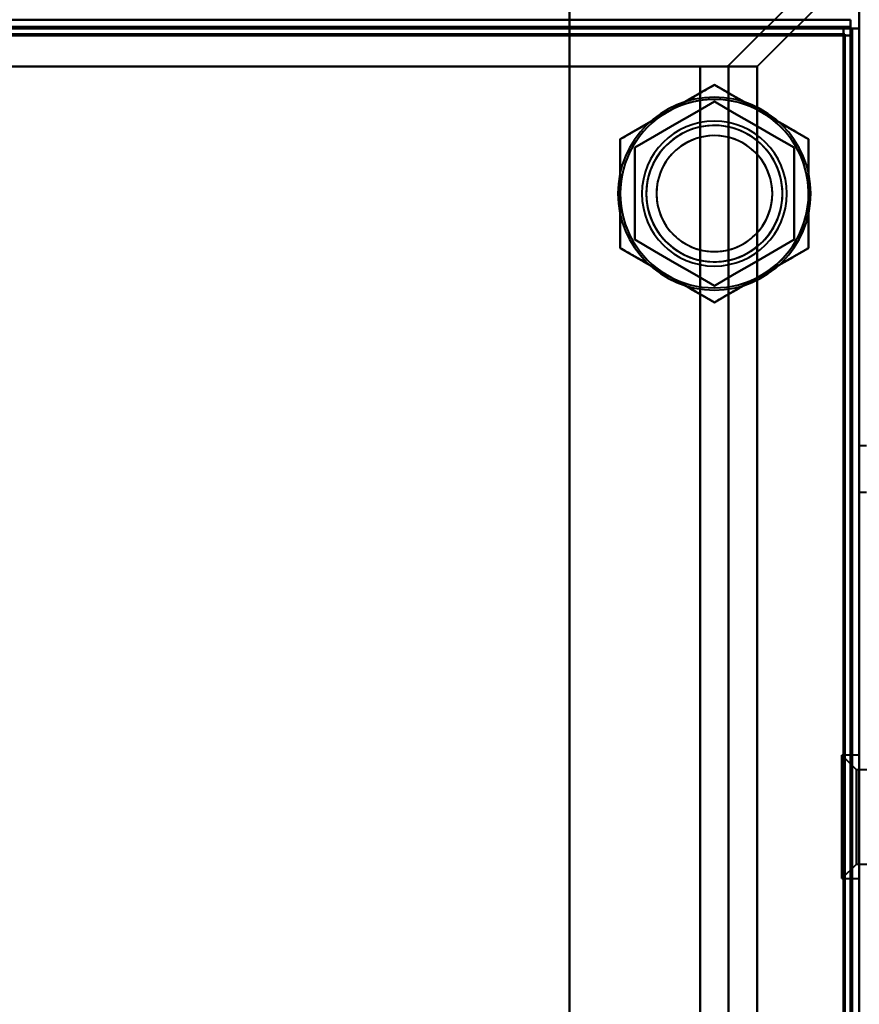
# Model space of a CAD drawing. Header units: millimetres. Extents: x -696 to 695, y -1041 to 611.
# Tile 86 of 90: x 442 to 500, y 184 to 252. Entities that reach past the tile are written whole.
import ezdxf

# ---------------------------------------------------------------- set-up
doc = ezdxf.new("R2010")
doc.units = ezdxf.units.MM
doc.layers.add('G-IMPT', color=8, linetype='Continuous', lineweight=40)

# ---------------------------------------------------------------- blocks, each defined once
blk = doc.blocks.new('NEXA 400 CALQUES_dwg-748074-Niveau de réf_')
at = {"layer": 'G-IMPT'}
for p, q in [((500, 285.9), (500, -248.9)), ((498.9, 251.5), (-498.9, 251.5)), ((498.9, 251.5), (498.9, 250.9)), ((498.9, 250.9), (498.9, 251.5)), ((499.4, 251.4), (499.4, 252)), ((499.4, 252), (499.4, 251.4)), ((500, 251.4), (499.4, 251.4)), ((499.4, 251.4), (500, 251.4)), ((498.9, 250.9), (499.5, 250.9)), ((499.5, 250.9), (498.9, 250.9)), ((499.5, -248.9), (499.5, 250.9)), ((490.884, 248.775), (489.008, 248.775)), ((489.008, 248.775), (490.884, 248.775)), ((492.947, 248.775), (489.008, 248.775)), ((489.008, 248.775), (492.947, 248.775)), ((500.5, 222.6), (500, 222.6)), ((500, 222.6), (500, 219.4)), ((500, 222.6), (500, 219.4)), ((500, 219.4), (500, 222.6)), ((500, 219.4), (500, 222.6)), ((500, 219.4), (500.5, 219.4)), ((499.8, 200.25), (498.8, 201.25)), ((499.8, 200.25), (498.8, 201.25)), ((500, 201.25), (498.8, 201.25)), ((500, 201.25), (498.8, 201.25)), ((498.8, 201.25), (498.8, 194.875)), ((498.8, 201.25), (498.8, 194.875)), ((498.8, 194.875), (498.8, 201.25)), ((498.8, 194.875), (498.8, 201.25)), ((500, 201.25), (500, 194.875)), ((500, 201.25), (500, 194.875)), ((500, 194.875), (500, 201.25)), ((500, 194.875), (500, 201.25)), ((502.215, 200.25), (499.8, 200.25)), ((502.215, 200.25), (499.8, 200.25)), ((499.8, 200.25), (499.8, 195.375)), ((499.8, 200.25), (499.8, 195.375)), ((499.8, 195.375), (499.8, 200.25)), ((499.8, 195.375), (499.8, 200.25)), ((498.8, 199.125), (498.8, 192.75)), ((498.8, 199.125), (498.8, 192.75)), ((498.8, 192.75), (498.8, 199.125)), ((498.8, 192.75), (498.8, 199.125)), ((500, 199.125), (500, 192.75)), ((500, 199.125), (500, 192.75)), ((500, 192.75), (500, 199.125)), ((500, 192.75), (500, 199.125)), ((499.8, 198.625), (499.8, 193.75)), ((499.8, 198.625), (499.8, 193.75)), ((499.8, 193.75), (499.8, 198.625)), ((499.8, 193.75), (499.8, 198.625)), ((498.8, 192.75), (499.8, 193.75)), ((498.8, 192.75), (499.8, 193.75)), ((499.8, 193.75), (502.215, 193.75)), ((499.8, 193.75), (502.215, 193.75)), ((498.8, 192.75), (500, 192.75)), ((498.8, 192.75), (500, 192.75))]:
    blk.add_line(p, q, dxfattribs=at)
at = {"layer": 'G-IMPT', "flags": 128}
for points in [[(512.141, 270), (506.85, 264.709), (501.56, 259.418), (496.269, 254.127), (490.978, 248.836)], [(490.978, 248.836), (496.269, 254.127), (501.56, 259.418), (506.85, 264.709), (512.141, 270)], [(514.172, 270), (508.866, 264.694), (503.56, 259.388), (498.254, 254.081), (492.947, 248.775)], [(492.947, 248.775), (498.254, 254.081), (503.56, 259.388), (508.866, 264.694), (514.172, 270)], [(480, -243), (480, -116.5), (480, 10), (480, 136.5), (480, 263)], [(480, 263), (480, 136.5), (480, 10), (480, -116.5), (480, -243)], [(480, 251.4), (480, 252.05), (480, 252.7), (480, 253.35), (480, 254)], [(480, 254), (480, 253.35), (480, 252.7), (480, 252.05), (480, 251.4)], [(500, 251.4), (500, 252.05), (500, 252.7), (500, 253.35), (500, 254)], [(500, 254), (500, 128.275), (500, 2.55), (500, -123.175), (500, -248.9)], [(500, -248.9), (500, -123.175), (500, 2.55), (500, 128.275), (500, 254)], [(500, 254), (500, 253.35), (500, 252.7), (500, 252.05), (500, 251.4)], [(-499.4, 252), (-249.7, 252), (0, 252), (249.7, 252), (499.4, 252)], [(-499.4, 251.5), (-249.7, 251.5), (0, 251.5), (249.7, 251.5), (499.4, 251.5)], [(499.4, 251.4), (249.7, 251.4), (0, 251.4), (-249.7, 251.4), (-499.4, 251.4)], [(498.9, 252), (249.45, 252), (0, 252), (-249.45, 252), (-498.9, 252)], [(498.9, 251.5), (249.45, 251.5), (0, 251.5), (-249.45, 251.5), (-498.9, 251.5)], [(498.9, 251.5), (249.45, 251.5), (0, 251.5), (-249.45, 251.5), (-498.9, 251.5)], [(-498.9, 251.5), (-249.45, 251.5), (0, 251.5), (249.45, 251.5), (498.9, 251.5)], [(-498.9, 251.5), (-249.45, 251.5), (0, 251.5), (249.45, 251.5), (498.9, 251.5)], [(-498.9, 251.5), (-249.45, 251.5), (0, 251.5), (249.45, 251.5), (498.9, 251.5)], [(498.9, 251.5), (249.45, 251.5), (0, 251.5), (-249.45, 251.5), (-498.9, 251.5)], [(385.434, 251.4), (409.076, 251.4), (432.717, 251.4), (456.359, 251.4), (480, 251.4)], [(480, 251.4), (456.359, 251.4), (432.717, 251.4), (409.076, 251.4), (385.434, 251.4)], [(480, 251.4), (480, 127.8), (480, 4.2), (480, -119.4), (480, -243)], [(499.4, 251.4), (494.55, 251.4), (489.7, 251.4), (484.85, 251.4), (480, 251.4)], [(480, -243), (480, -119.4), (480, 4.2), (480, 127.8), (480, 251.4)], [(480, 251.4), (484.85, 251.4), (489.7, 251.4), (494.55, 251.4), (499.4, 251.4)], [(499.4, 252), (499.275, 252), (499.15, 252), (499.025, 252), (498.9, 252)], [(498.9, 251.5), (498.9, 251.375), (498.9, 251.25), (498.9, 251.125), (498.9, 251)], [(498.9, 251), (498.9, 251.125), (498.9, 251.25), (498.9, 251.375), (498.9, 251.5)], [(498.9, 251.5), (499.025, 251.5), (499.15, 251.5), (499.275, 251.5), (499.4, 251.5)], [(499.4, 251.5), (499.275, 251.5), (499.15, 251.5), (499.025, 251.5), (498.9, 251.5)], [(499.4, 251.5), (499.4, 251.625), (499.4, 251.75), (499.4, 251.875), (499.4, 252)], [(499.4, 252), (499.4, 251.875), (499.4, 251.75), (499.4, 251.625), (499.4, 251.5)], [(499.4, 251.5), (499.4, 251.488), (499.4, 251.475), (499.4, 251.463), (499.4, 251.45)], [(499.4, 251.45), (499.4, 251.438), (499.4, 251.425), (499.4, 251.413), (499.4, 251.4)], [(499.4, -249.4), (499.4, -124.2), (499.4, 1), (499.4, 126.2), (499.4, 251.4)], [(499.4, 251.4), (499.413, 251.4), (499.425, 251.4), (499.438, 251.4), (499.45, 251.4)], [(499.4, -249.4), (499.4, -124.2), (499.4, 1), (499.4, 126.2), (499.4, 251.4)], [(499.4, 251.4), (499.4, 126.2), (499.4, 1), (499.4, -124.2), (499.4, -249.4)], [(499.45, 251.4), (499.462, 251.4), (499.475, 251.4), (499.487, 251.4), (499.5, 251.4)], [(499.5, 250.9), (499.5, 251.025), (499.5, 251.15), (499.5, 251.275), (499.5, 251.4)], [(499.5, 251.4), (499.5, 126.2), (499.5, 1), (499.5, -124.2), (499.5, -249.4)], [(499.5, 251.4), (499.5, 251.275), (499.5, 251.15), (499.5, 251.025), (499.5, 250.9)], [(500, 251.4), (499.875, 251.4), (499.75, 251.4), (499.625, 251.4), (499.5, 251.4)], [(499.5, 251.4), (499.625, 251.4), (499.75, 251.4), (499.875, 251.4), (500, 251.4)], [(500, -248.9), (500, -123.825), (500, 1.25), (500, 126.325), (500, 251.4)], [(500, 251.4), (500, 126.2), (500, 1), (500, -124.2), (500, -249.4)], [(500, -249.4), (500, -124.2), (500, 1), (500, 126.2), (500, 251.4)], [(500, 251.4), (500, 126.325), (500, 1.25), (500, -123.825), (500, -248.9)], [(500, 251.4), (500, 126.325), (500, 1.25), (500, -123.825), (500, -248.9)], [(499, 251), (249.5, 251), (0, 251), (-249.5, 251), (-499, 251)], [(-499, 251), (-249.5, 251), (0, 251), (249.5, 251), (499, 251)], [(-498.9, 251), (-249.45, 251), (0, 251), (249.45, 251), (498.9, 251)], [(498.9, 251), (249.45, 251), (0, 251), (-249.45, 251), (-498.9, 251)], [(-498.9, 250.9), (-249.45, 250.9), (0, 250.9), (249.45, 250.9), (498.9, 250.9)], [(498.9, 250.9), (249.45, 250.9), (0, 250.9), (-249.45, 250.9), (-498.9, 250.9)], [(498.9, 251), (498.912, 251), (498.925, 251), (498.937, 251), (498.95, 251)], [(498.9, 250.95), (498.9, 250.963), (498.9, 250.975), (498.9, 250.988), (498.9, 251)], [(498.9, 250.9), (498.9, 250.913), (498.9, 250.925), (498.9, 250.938), (498.9, 250.95)], [(498.9, -248.9), (498.9, -123.95), (498.9, 1), (498.9, 125.95), (498.9, 250.9)], [(498.9, 250.9), (498.9, 125.95), (498.9, 1), (498.9, -123.95), (498.9, -248.9)], [(498.95, 250.9), (498.937, 250.9), (498.925, 250.9), (498.912, 250.9), (498.9, 250.9)], [(498.95, 251), (498.962, 251), (498.975, 251), (498.987, 251), (499, 251)], [(499, 250.9), (498.987, 250.9), (498.975, 250.9), (498.962, 250.9), (498.95, 250.9)], [(499, -249), (499, -124), (499, 1), (499, 126), (499, 251)], [(499, 251), (499, 250.988), (499, 250.975), (499, 250.963), (499, 250.95)], [(499, 251), (499, 126), (499, 1), (499, -124), (499, -249)], [(499, 250.95), (499, 250.938), (499, 250.925), (499, 250.913), (499, 250.9)], [(499, 250.9), (499, 125.95), (499, 1), (499, -123.95), (499, -248.9)], [(499.5, 250.9), (499.375, 250.9), (499.25, 250.9), (499.125, 250.9), (499, 250.9)], [(499, -248.9), (499, -123.95), (499, 1), (499, 125.95), (499, 250.9)], [(499, 250.9), (499.125, 250.9), (499.25, 250.9), (499.375, 250.9), (499.5, 250.9)], [(499.5, -248.9), (499.5, -123.95), (499.5, 1), (499.5, 125.95), (499.5, 250.9)], [(499.5, 250.9), (499.5, 125.95), (499.5, 1), (499.5, -123.95), (499.5, -248.9)], [(499.5, -248.9), (499.5, -123.95), (499.5, 1), (499.5, 125.95), (499.5, 250.9)], [(499.5, 250.9), (499.5, 125.95), (499.5, 1), (499.5, -123.95), (499.5, -248.9)], [(499.5, -248.9), (499.5, -123.95), (499.5, 1), (499.5, 125.95), (499.5, 250.9)], [(499.5, 250.9), (499.5, 125.95), (499.5, 1), (499.5, -123.95), (499.5, -248.9)], [(489.008, 248.775), (460.863, 248.775), (432.717, 248.775), (404.572, 248.775), (376.426, 248.775)], [(376.426, 248.775), (404.572, 248.775), (432.717, 248.775), (460.863, 248.775), (489.008, 248.775)], [(376.426, 248.775), (404.572, 248.775), (432.717, 248.775), (460.863, 248.775), (489.008, 248.775)], [(489.008, 248.775), (460.863, 248.775), (432.717, 248.775), (404.572, 248.775), (376.426, 248.775)], [(489.008, -228.775), (489.008, -109.388), (489.008, 10), (489.008, 129.388), (489.008, 248.775)], [(489.008, 248.775), (489.008, 129.388), (489.008, 10), (489.008, -109.388), (489.008, -228.775)], [(489.008, 248.775), (489.008, 129.388), (489.008, 10), (489.008, -109.388), (489.008, -228.775)], [(489.008, -228.775), (489.008, -109.388), (489.008, 10), (489.008, 129.388), (489.008, 248.775)], [(490.884, 248.775), (491.4, 248.775), (491.915, 248.775), (492.431, 248.775), (492.947, 248.775)], [(492.947, 248.775), (492.431, 248.775), (491.915, 248.775), (491.4, 248.775), (490.884, 248.775)], [(490.978, -228.836), (490.978, -109.418), (490.978, 10), (490.978, 129.418), (490.978, 248.836)], [(490.978, 248.836), (490.978, 129.418), (490.978, 10), (490.978, -109.418), (490.978, -228.836)], [(492.947, 248.775), (492.947, 129.388), (492.947, 10), (492.947, -109.388), (492.947, -228.775)], [(492.947, -228.775), (492.947, -109.388), (492.947, 10), (492.947, 129.388), (492.947, 248.775)], [(486.75, 245.629), (487.562, 246.098), (488.375, 246.567), (489.187, 247.036), (490, 247.506)], [(490, 247.506), (489.187, 247.036), (488.375, 246.567), (487.562, 246.098), (486.75, 245.629)], [(490, 247.506), (490.812, 247.036), (491.625, 246.567), (492.437, 246.098), (493.25, 245.629)], [(493.25, 245.629), (492.437, 246.098), (491.625, 246.567), (490.812, 247.036), (490, 247.506)], [(490, 246.351), (488.625, 245.557), (487.25, 244.763), (485.875, 243.969), (484.5, 243.175)], [(484.5, 243.175), (485.875, 243.969), (487.25, 244.763), (488.625, 245.557), (490, 246.351)], [(490, 246.351), (488.625, 245.557), (487.25, 244.763), (485.875, 243.969), (484.5, 243.175)], [(484.5, 243.175), (485.875, 243.969), (487.25, 244.763), (488.625, 245.557), (490, 246.351)], [(495.5, 243.175), (494.125, 243.969), (492.75, 244.763), (491.375, 245.557), (490, 246.351)], [(490, 246.351), (491.375, 245.557), (492.75, 244.763), (494.125, 243.969), (495.5, 243.175)], [(495.5, 243.175), (494.125, 243.969), (492.75, 244.763), (491.375, 245.557), (490, 246.351)], [(490, 246.351), (491.375, 245.557), (492.75, 244.763), (494.125, 243.969), (495.5, 243.175)], [(483.5, 243.753), (484.312, 244.222), (485.125, 244.691), (485.937, 245.16), (486.75, 245.629)], [(486.75, 245.629), (485.937, 245.16), (485.125, 244.691), (484.312, 244.222), (483.5, 243.753)], [(493.25, 245.629), (494.062, 245.16), (494.875, 244.691), (495.687, 244.222), (496.5, 243.753)], [(496.5, 243.753), (495.687, 244.222), (494.875, 244.691), (494.062, 245.16), (493.25, 245.629)], [(483.5, 240), (483.5, 240.938), (483.5, 241.876), (483.5, 242.815), (483.5, 243.753)], [(483.5, 243.753), (483.5, 242.815), (483.5, 241.876), (483.5, 240.938), (483.5, 240)], [(496.5, 243.753), (496.5, 242.815), (496.5, 241.876), (496.5, 240.938), (496.5, 240)], [(496.5, 240), (496.5, 240.938), (496.5, 241.876), (496.5, 242.815), (496.5, 243.753)], [(484.5, 243.175), (484.5, 241.588), (484.5, 240), (484.5, 238.412), (484.5, 236.825)], [(484.5, 236.825), (484.5, 238.412), (484.5, 240), (484.5, 241.588), (484.5, 243.175)], [(484.5, 243.175), (484.5, 241.588), (484.5, 240), (484.5, 238.412), (484.5, 236.825)], [(484.5, 236.825), (484.5, 238.412), (484.5, 240), (484.5, 241.588), (484.5, 243.175)], [(495.5, 236.825), (495.5, 238.412), (495.5, 240), (495.5, 241.588), (495.5, 243.175)], [(495.5, 243.175), (495.5, 241.588), (495.5, 240), (495.5, 238.412), (495.5, 236.825)], [(495.5, 236.825), (495.5, 238.412), (495.5, 240), (495.5, 241.588), (495.5, 243.175)], [(495.5, 243.175), (495.5, 241.588), (495.5, 240), (495.5, 238.412), (495.5, 236.825)], [(483.5, 236.247), (483.5, 237.185), (483.5, 238.124), (483.5, 239.062), (483.5, 240)], [(483.5, 240), (483.5, 239.062), (483.5, 238.124), (483.5, 237.185), (483.5, 236.247)], [(496.5, 240), (496.5, 239.062), (496.5, 238.124), (496.5, 237.185), (496.5, 236.247)], [(496.5, 236.247), (496.5, 237.185), (496.5, 238.124), (496.5, 239.062), (496.5, 240)], [(484.5, 236.825), (485.875, 236.031), (487.25, 235.237), (488.625, 234.443), (490, 233.649)], [(490, 233.649), (488.625, 234.443), (487.25, 235.237), (485.875, 236.031), (484.5, 236.825)], [(484.5, 236.825), (485.875, 236.031), (487.25, 235.237), (488.625, 234.443), (490, 233.649)], [(490, 233.649), (488.625, 234.443), (487.25, 235.237), (485.875, 236.031), (484.5, 236.825)], [(490, 233.649), (491.375, 234.443), (492.75, 235.237), (494.125, 236.031), (495.5, 236.825)], [(495.5, 236.825), (494.125, 236.031), (492.75, 235.237), (491.375, 234.443), (490, 233.649)], [(490, 233.649), (491.375, 234.443), (492.75, 235.237), (494.125, 236.031), (495.5, 236.825)], [(495.5, 236.825), (494.125, 236.031), (492.75, 235.237), (491.375, 234.443), (490, 233.649)], [(486.75, 234.371), (485.937, 234.84), (485.125, 235.309), (484.312, 235.778), (483.5, 236.247)], [(483.5, 236.247), (484.312, 235.778), (485.125, 235.309), (485.937, 234.84), (486.75, 234.371)], [(496.5, 236.247), (495.687, 235.778), (494.875, 235.309), (494.062, 234.84), (493.25, 234.371)], [(493.25, 234.371), (494.062, 234.84), (494.875, 235.309), (495.687, 235.778), (496.5, 236.247)], [(490, 232.494), (489.187, 232.964), (488.375, 233.433), (487.562, 233.902), (486.75, 234.371)], [(486.75, 234.371), (487.562, 233.902), (488.375, 233.433), (489.187, 232.964), (490, 232.494)], [(493.25, 234.371), (492.437, 233.902), (491.625, 233.433), (490.812, 232.964), (490, 232.494)], [(490, 232.494), (490.812, 232.964), (491.625, 233.433), (492.437, 233.902), (493.25, 234.371)]]:
    blk.add_lwpolyline(points, dxfattribs=at)
at = {"layer": 'G-IMPT'}
for radius, start, end in [(6.65, 90, 270), (6.65, 90, 270), (6.65, 90, 270), (6.65, 90, 270), (6.65, 270, 90), (6.65, 270, 90), (6.65, 270, 90), (6.65, 270, 90), (6.5, 60, 120), (6.5, 60, 120), (6.5, 60, 120), (6.5, 300, 120), (6.5, 60, 120), (6.5, 300, 120), (6.5, 120, 180), (6.5, 120, 180), (6.5, 120, 180), (6.5, 120, 180), (6.5, 120, 300), (6.5, 120, 300), (6.5, 360, 60), (6.5, 0, 60), (6.5, 360, 60), (6.5, 360, 60), (5, 360, 180), (5, 360, 180), (5, 0, 180), (5, 360, 180), (4.7, 30, 210), (4.7, 30, 210), (4.7, 90, 270), (4.7, 300, 120), (4.7, 270, 90), (4.7, 120, 300), (4, 30, 210), (4, 30, 210), (4, 30, 210), (4, 90, 270), (4, 270, 90), (4, 210, 30), (4, 210, 30), (4.7, 270, 30), (4, 270, 30), (4.7, 300, 30), (6.5, 180, 240), (6.5, 180, 240), (6.5, 180, 240), (6.5, 180, 240), (5, 180, 0), (5, 180, 360), (5, 180, 0), (5, 180, 0), (6.5, 300, 0), (6.5, 300, 0), (6.5, 300, 0), (6.5, 300, 360), (4, 210, 270), (4.7, 210, 300), (4.7, 210, 270), (6.5, 240, 300), (6.5, 240, 300), (6.5, 240, 300), (6.5, 240, 300)]:
    blk.add_arc((490, 240), radius, start, end, dxfattribs=at)
for points in [[(490.978, 248.836), (490.967, 248.826), (490.941, 248.805), (490.904, 248.785), (490.884, 248.775)], [(490.884, 248.775), (490.904, 248.785), (490.941, 248.805), (490.967, 248.826), (490.978, 248.836)], [(490, 247.506), (489.403, 247.161), (488.296, 246.522), (487.267, 245.928), (486.75, 245.629)], [(493.25, 245.629), (492.733, 245.928), (491.704, 246.522), (490.597, 247.161), (490, 247.506)], [(486.75, 245.629), (486.233, 245.331), (485.204, 244.737), (484.097, 244.097), (483.5, 243.753)], [(496.5, 243.753), (495.903, 244.097), (494.796, 244.737), (493.767, 245.331), (493.25, 245.629)], [(483.5, 243.753), (483.5, 243.064), (483.5, 241.785), (483.5, 240.597), (483.5, 240)], [(496.5, 240), (496.5, 240.597), (496.5, 241.785), (496.5, 243.064), (496.5, 243.753)], [(483.5, 240), (483.5, 239.403), (483.5, 238.215), (483.5, 236.936), (483.5, 236.247)], [(496.5, 236.247), (496.5, 236.936), (496.5, 238.215), (496.5, 239.403), (496.5, 240)], [(483.5, 236.247), (484.097, 235.903), (485.204, 235.263), (486.233, 234.669), (486.75, 234.371)], [(493.25, 234.371), (493.767, 234.669), (494.796, 235.263), (495.903, 235.903), (496.5, 236.247)], [(486.75, 234.371), (487.267, 234.072), (488.296, 233.478), (489.403, 232.839), (490, 232.494)], [(490, 232.494), (490.597, 232.839), (491.704, 233.478), (492.733, 234.072), (493.25, 234.371)]]:
    blk.add_open_spline(points, degree=3, dxfattribs=at)
for points, knots in [([(486.75, 245.629), (487.274, 245.93), (488.04, 246.367), (489.123, 246.995), (489.698, 247.332), (490, 247.506)], [0, 0, 0, 0, 0.5, 0.75, 1, 1, 1, 1]), ([(490, 247.506), (490.302, 247.332), (490.877, 246.995), (491.96, 246.367), (492.726, 245.93), (493.25, 245.629)], [0, 0, 0, 0, 0.25, 0.5, 1, 1, 1, 1]), ([(483.5, 243.753), (483.801, 243.928), (484.38, 244.258), (485.466, 244.881), (486.228, 245.326), (486.75, 245.629)], [0, 0, 0, 0, 0.25, 0.5, 1, 1, 1, 1]), ([(493.25, 245.629), (493.772, 245.326), (494.534, 244.881), (495.62, 244.258), (496.199, 243.928), (496.5, 243.753)], [0, 0, 0, 0, 0.5, 0.75, 1, 1, 1, 1]), ([(483.5, 240), (483.502, 240.604), (483.506, 241.487), (483.503, 242.738), (483.499, 243.405), (483.5, 243.753)], [0, 0, 0, 0, 0.5, 0.75, 1, 1, 1, 1]), ([(496.5, 243.753), (496.501, 243.405), (496.497, 242.738), (496.494, 241.487), (496.498, 240.604), (496.5, 240)], [0, 0, 0, 0, 0.25, 0.5, 1, 1, 1, 1]), ([(483.5, 236.247), (483.499, 236.595), (483.503, 237.262), (483.506, 238.513), (483.502, 239.396), (483.5, 240)], [0, 0, 0, 0, 0.25, 0.5, 1, 1, 1, 1]), ([(496.5, 240), (496.498, 239.396), (496.494, 238.513), (496.497, 237.262), (496.501, 236.595), (496.5, 236.247)], [0, 0, 0, 0, 0.5, 0.75, 1, 1, 1, 1]), ([(486.75, 234.371), (486.228, 234.674), (485.466, 235.119), (484.38, 235.742), (483.801, 236.072), (483.5, 236.247)], [0, 0, 0, 0, 0.5, 0.75, 1, 1, 1, 1]), ([(496.5, 236.247), (496.199, 236.072), (495.62, 235.742), (494.534, 235.119), (493.772, 234.674), (493.25, 234.371)], [0, 0, 0, 0, 0.25, 0.5, 1, 1, 1, 1]), ([(490, 232.494), (489.698, 232.668), (489.123, 233.005), (488.04, 233.633), (487.274, 234.07), (486.75, 234.371)], [0, 0, 0, 0, 0.25, 0.5, 1, 1, 1, 1]), ([(493.25, 234.371), (492.726, 234.07), (491.96, 233.633), (490.877, 233.005), (490.302, 232.668), (490, 232.494)], [0, 0, 0, 0, 0.5, 0.75, 1, 1, 1, 1])]:
    blk.add_open_spline(points, degree=3, knots=knots, dxfattribs=at)

msp = doc.modelspace()

# ---------------------------------------------------------------- linework, layer by layer
at = {"color": 94, "lineweight": 30}
msp.add_circle((0, 1), 609.6, dxfattribs=at)

# ---------------------------------------------------------------- block references
at = {"layer": 'G-IMPT'}
msp.add_blockref('NEXA 400 CALQUES_dwg-748074-Niveau de réf_', (0, 0), dxfattribs=at)

doc.saveas('drawing.dxf')
